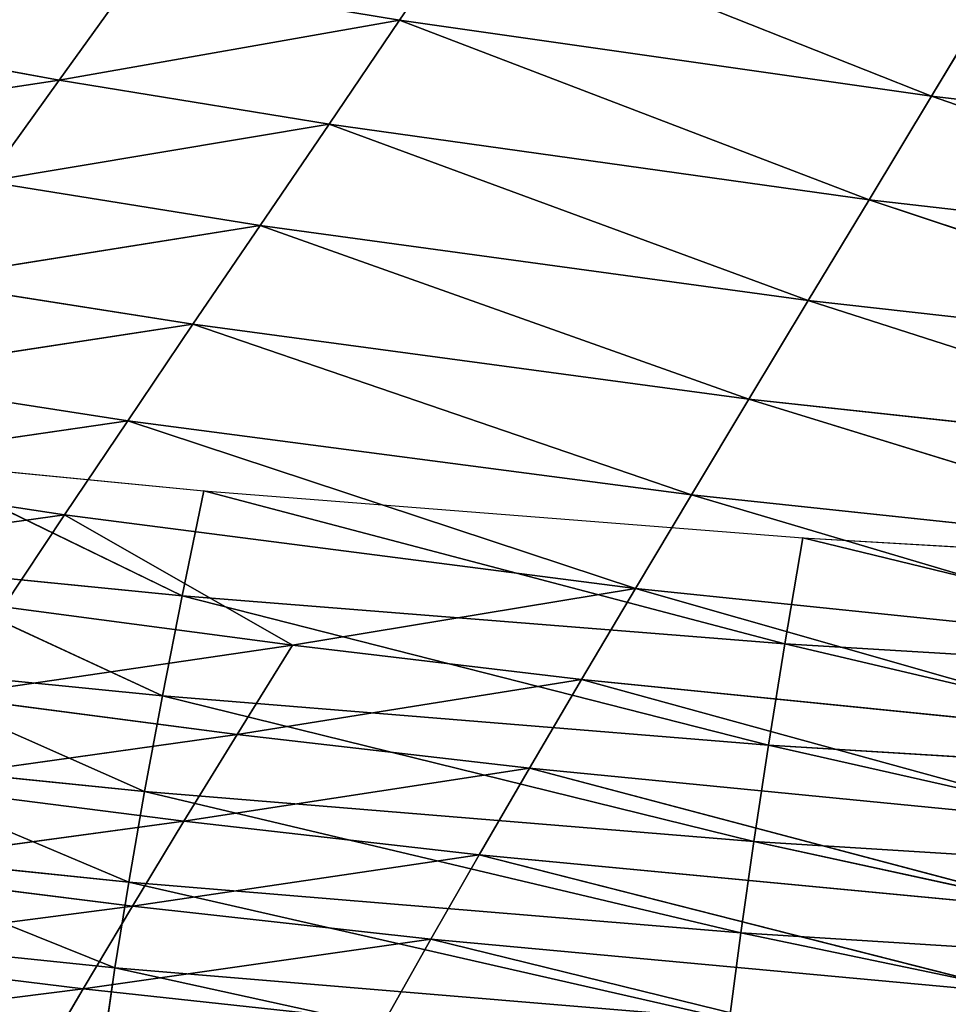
# Model space of a CAD drawing. Extents: x 0 to 605, y 0 to 400.
# Tile 207 of 256: x 198 to 217, y 15 to 36. Entities that reach past the tile are written whole.
import ezdxf

# ---------------------------------------------------------------- set-up
doc = ezdxf.new("R2010")
doc.units = 0
doc.header["$LTSCALE"] = 25.4
doc.layers.get('0').update_dxf_attribs({"linetype": 'CONTINUOUS'})

# ---------------------------------------------------------------- blocks, each defined once
blk = doc.blocks.new('ATLANTA610_-_S_STL')
at = {"color": 0}
for p, q in [((198.4, 104.698, 385.988), (199.393, 100.957, 384.293)), ((198.4, 104.698, 385.988), (199.393, 100.957, 384.293)), ((199.393, 100.957, 384.293), (192.018, 104.602, 385.223)), ((199.393, 100.957, 384.293), (192.018, 104.602, 385.223)), ((218.327, 101.313, 386.105), (206.688, 97.439, 383.25)), ((218.327, 101.313, 386.105), (206.688, 97.439, 383.25)), ((199.393, 100.957, 384.293), (193.069, 100.839, 383.518)), ((199.393, 100.957, 384.293), (193.069, 100.839, 383.518)), ((205.715, 101.075, 384.976), (199.393, 100.957, 384.293)), ((205.715, 101.075, 384.976), (199.393, 100.957, 384.293)), ((206.688, 97.439, 383.25), (199.393, 100.957, 384.293)), ((199.393, 100.957, 384.293), (200.427, 97.3, 382.557)), ((199.393, 100.957, 384.293), (200.427, 97.3, 382.557)), ((206.688, 97.439, 383.25), (199.393, 100.957, 384.293)), ((205.715, 101.075, 384.976), (206.688, 97.439, 383.25)), ((205.715, 101.075, 384.976), (206.688, 97.439, 383.25)), ((200.427, 97.3, 382.557), (193.069, 100.839, 383.518)), ((200.427, 97.3, 382.557), (193.069, 100.839, 383.518)), ((219.178, 97.718, 384.402), (206.688, 97.439, 383.25)), ((219.178, 97.718, 384.402), (206.688, 97.439, 383.25)), ((219.178, 97.718, 384.402), (207.701, 93.891, 381.481)), ((219.178, 97.718, 384.402), (207.701, 93.891, 381.481)), ((206.688, 97.439, 383.25), (200.427, 97.3, 382.557)), ((206.688, 97.439, 383.25), (200.427, 97.3, 382.557)), ((206.688, 97.439, 383.25), (207.701, 93.891, 381.481)), ((206.688, 97.439, 383.25), (207.701, 93.891, 381.481)), ((200.427, 97.3, 382.557), (194.165, 97.162, 381.774)), ((200.427, 97.3, 382.557), (194.165, 97.162, 381.774)), ((207.701, 93.891, 381.481), (200.427, 97.3, 382.557)), ((200.427, 97.3, 382.557), (201.504, 93.733, 380.779)), ((200.427, 97.3, 382.557), (201.504, 93.733, 380.779)), ((207.701, 93.891, 381.481), (200.427, 97.3, 382.557)), ((201.504, 93.733, 380.779), (194.165, 97.162, 381.774)), ((201.504, 93.733, 380.779), (194.165, 97.162, 381.774)), ((220.062, 94.207, 382.655), (207.701, 93.891, 381.481)), ((220.062, 94.207, 382.655), (207.701, 93.891, 381.481)), ((220.062, 94.207, 382.655), (208.753, 90.434, 379.667)), ((220.062, 94.207, 382.655), (208.753, 90.434, 379.667)), ((201.504, 93.733, 380.779), (195.306, 93.576, 379.987)), ((201.504, 93.733, 380.779), (195.306, 93.576, 379.987)), ((207.701, 93.891, 381.481), (201.504, 93.733, 380.779)), ((207.701, 93.891, 381.481), (201.504, 93.733, 380.779)), ((208.753, 90.434, 379.667), (201.504, 93.733, 380.779)), ((201.504, 93.733, 380.779), (202.624, 90.259, 378.956)), ((201.504, 93.733, 380.779), (202.624, 90.259, 378.956)), ((208.753, 90.434, 379.667), (201.504, 93.733, 380.779)), ((207.701, 93.891, 381.481), (208.753, 90.434, 379.667)), ((207.701, 93.891, 381.481), (208.753, 90.434, 379.667)), ((202.624, 90.259, 378.956), (195.306, 93.576, 379.987)), ((202.624, 90.259, 378.956), (195.306, 93.576, 379.987)), ((220.98, 90.785, 380.861), (208.753, 90.434, 379.667)), ((220.98, 90.785, 380.861), (208.753, 90.434, 379.667)), ((220.98, 90.785, 380.861), (209.846, 87.072, 377.806)), ((220.98, 90.785, 380.861), (209.846, 87.072, 377.806)), ((208.753, 90.434, 379.667), (202.624, 90.259, 378.956)), ((208.753, 90.434, 379.667), (202.624, 90.259, 378.956)), ((208.753, 90.434, 379.667), (209.846, 87.072, 377.806)), ((208.753, 90.434, 379.667), (209.846, 87.072, 377.806)), ((196.492, 90.085, 378.156), (202.624, 90.259, 378.956)), ((196.492, 90.085, 378.156), (202.624, 90.259, 378.956)), ((209.846, 87.072, 377.806), (202.624, 90.259, 378.956)), ((203.787, 86.882, 377.086), (202.624, 90.259, 378.956)), ((209.846, 87.072, 377.806), (202.624, 90.259, 378.956)), ((203.787, 86.882, 377.086), (202.624, 90.259, 378.956)), ((203.787, 86.882, 377.086), (196.492, 90.085, 378.156)), ((203.787, 86.882, 377.086), (196.492, 90.085, 378.156)), ((221.933, 87.455, 379.019), (209.846, 87.072, 377.806)), ((221.933, 87.455, 379.019), (209.846, 87.072, 377.806)), ((221.933, 87.455, 379.019), (210.979, 83.81, 375.896)), ((221.933, 87.455, 379.019), (210.979, 83.81, 375.896)), ((203.787, 86.882, 377.086), (209.846, 87.072, 377.806)), ((203.787, 86.882, 377.086), (209.846, 87.072, 377.806)), ((209.846, 87.072, 377.806), (210.979, 83.81, 375.896)), ((209.846, 87.072, 377.806), (210.979, 83.81, 375.896)), ((203.787, 86.882, 377.086), (197.726, 86.692, 376.279)), ((203.787, 86.882, 377.086), (197.726, 86.692, 376.279)), ((203.787, 86.882, 377.086), (199.006, 83.403, 374.354)), ((203.787, 86.882, 377.086), (199.006, 83.403, 374.354)), ((210.979, 83.81, 375.896), (203.787, 86.882, 377.086)), ((210.979, 83.81, 375.896), (203.787, 86.882, 377.086)), ((191.671, 86.504, 375.374), (199.006, 83.403, 374.354)), ((191.671, 86.504, 375.374), (199.006, 83.403, 374.354)), ((197.726, 86.692, 376.279), (199.006, 83.403, 374.354)), ((197.726, 86.692, 376.279), (199.006, 83.403, 374.354)), ((222.919, 84.22, 377.128), (210.979, 83.81, 375.896)), ((222.919, 84.22, 377.128), (210.979, 83.81, 375.896)), ((222.919, 84.22, 377.128), (212.151, 80.649, 373.936)), ((222.919, 84.22, 377.128), (212.151, 80.649, 373.936)), ((210.979, 83.81, 375.896), (199.006, 83.403, 374.354)), ((210.979, 83.81, 375.896), (199.006, 83.403, 374.354)), ((210.979, 83.81, 375.896), (200.331, 80.218, 372.381)), ((210.979, 83.81, 375.896), (200.331, 80.218, 372.381)), ((212.151, 80.649, 373.936), (210.979, 83.81, 375.896)), ((212.151, 80.649, 373.936), (210.979, 83.81, 375.896)), ((193.025, 83.201, 373.444), (199.006, 83.403, 374.354)), ((193.025, 83.201, 373.444), (199.006, 83.403, 374.354)), ((199.006, 83.403, 374.354), (200.331, 80.218, 372.381)), ((199.006, 83.403, 374.354), (200.331, 80.218, 372.381)), ((193.025, 83.201, 373.444), (200.331, 80.218, 372.381)), ((193.025, 83.201, 373.444), (200.331, 80.218, 372.381)), ((223.938, 81.082, 375.186), (212.151, 80.649, 373.936)), ((223.938, 81.082, 375.186), (212.151, 80.649, 373.936)), ((223.938, 81.082, 375.186), (213.36, 77.592, 371.925)), ((223.938, 81.082, 375.186), (213.36, 77.592, 371.925)), ((212.151, 80.649, 373.936), (200.331, 80.218, 372.381)), ((212.151, 80.649, 373.936), (200.331, 80.218, 372.381)), ((212.151, 80.649, 373.936), (201.698, 77.143, 370.359)), ((212.151, 80.649, 373.936), (201.698, 77.143, 370.359)), ((213.36, 77.592, 371.925), (212.151, 80.649, 373.936)), ((213.36, 77.592, 371.925), (212.151, 80.649, 373.936)), ((194.426, 80.005, 371.467), (200.331, 80.218, 372.381)), ((194.426, 80.005, 371.467), (200.331, 80.218, 372.381)), ((200.331, 80.218, 372.381), (201.698, 77.143, 370.359)), ((200.331, 80.218, 372.381), (201.698, 77.143, 370.359)), ((194.426, 80.005, 371.467), (201.698, 77.143, 370.359)), ((194.426, 80.005, 371.467), (201.698, 77.143, 370.359)), ((224.989, 78.045, 373.192), (213.36, 77.592, 371.925)), ((224.989, 78.045, 373.192), (213.36, 77.592, 371.925)), ((224.989, 78.045, 373.192), (214.603, 74.643, 369.863)), ((224.989, 78.045, 373.192), (214.603, 74.643, 369.863)), ((213.36, 77.592, 371.925), (201.698, 77.143, 370.359)), ((213.36, 77.592, 371.925), (201.698, 77.143, 370.359)), ((213.36, 77.592, 371.925), (203.106, 74.179, 368.285)), ((213.36, 77.592, 371.925), (203.106, 74.179, 368.285)), ((214.603, 74.643, 369.863), (213.36, 77.592, 371.925)), ((214.603, 74.643, 369.863), (213.36, 77.592, 371.925)), ((195.872, 76.92, 369.44), (201.698, 77.143, 370.359)), ((195.872, 76.92, 369.44), (201.698, 77.143, 370.359)), ((201.698, 77.143, 370.359), (203.106, 74.179, 368.285)), ((201.698, 77.143, 370.359), (203.106, 74.179, 368.285)), ((195.872, 76.92, 369.44), (203.106, 74.179, 368.285)), ((195.872, 76.92, 369.44), (203.106, 74.179, 368.285)), ((226.069, 75.112, 371.145), (214.603, 74.643, 369.863)), ((226.069, 75.112, 371.145), (214.603, 74.643, 369.863)), ((226.069, 75.112, 371.145), (215.88, 71.804, 367.748)), ((226.069, 75.112, 371.145), (215.88, 71.804, 367.748)), ((214.603, 74.643, 369.863), (203.106, 74.179, 368.285)), ((214.603, 74.643, 369.863), (203.106, 74.179, 368.285)), ((214.603, 74.643, 369.863), (204.551, 71.329, 366.161)), ((214.603, 74.643, 369.863), (204.551, 71.329, 366.161)), ((215.88, 71.804, 367.748), (214.603, 74.643, 369.863)), ((215.88, 71.804, 367.748), (214.603, 74.643, 369.863)), ((197.362, 73.948, 367.364), (203.106, 74.179, 368.285)), ((197.362, 73.948, 367.364), (203.106, 74.179, 368.285)), ((203.106, 74.179, 368.285), (204.551, 71.329, 366.161)), ((203.106, 74.179, 368.285), (204.551, 71.329, 366.161)), ((198.892, 71.093, 365.237), (197.362, 73.948, 367.364)), ((197.362, 73.948, 367.364), (204.551, 71.329, 366.161)), ((197.362, 73.948, 367.364), (204.551, 71.329, 366.161)), ((198.892, 71.093, 365.237), (197.362, 73.948, 367.364)), ((198.892, 71.093, 365.237), (191.631, 73.72, 366.341)), ((198.892, 71.093, 365.237), (191.631, 73.72, 366.341)), ((227.178, 72.284, 369.044), (215.88, 71.804, 367.748)), ((227.178, 72.284, 369.044), (215.88, 71.804, 367.748)), ((227.178, 72.284, 369.044), (217.188, 69.075, 365.579)), ((227.178, 72.284, 369.044), (217.188, 69.075, 365.579)), ((215.88, 71.804, 367.748), (204.551, 71.329, 366.161)), ((215.88, 71.804, 367.748), (204.551, 71.329, 366.161)), ((215.88, 71.804, 367.748), (206.033, 68.594, 363.984)), ((215.88, 71.804, 367.748), (206.033, 68.594, 363.984)), ((217.188, 69.075, 365.579), (215.88, 71.804, 367.748)), ((217.188, 69.075, 365.579), (215.88, 71.804, 367.748)), ((198.892, 71.093, 365.237), (204.551, 71.329, 366.161)), ((198.892, 71.093, 365.237), (204.551, 71.329, 366.161)), ((204.551, 71.329, 366.161), (206.033, 68.594, 363.984)), ((204.551, 71.329, 366.161), (206.033, 68.594, 363.984)), ((198.892, 71.093, 365.237), (193.245, 70.86, 364.214)), ((198.892, 71.093, 365.237), (193.245, 70.86, 364.214)), ((200.46, 68.355, 363.058), (198.892, 71.093, 365.237)), ((198.892, 71.093, 365.237), (206.033, 68.594, 363.984)), ((198.892, 71.093, 365.237), (206.033, 68.594, 363.984)), ((200.46, 68.355, 363.058), (198.892, 71.093, 365.237)), ((228.313, 69.562, 366.889), (217.188, 69.075, 365.579)), ((228.313, 69.562, 366.889), (217.188, 69.075, 365.579)), ((217.188, 69.075, 365.579), (206.033, 68.594, 363.984)), ((217.188, 69.075, 365.579), (206.033, 68.594, 363.984)), ((217.188, 69.075, 365.579), (207.546, 65.975, 361.755)), ((217.188, 69.075, 365.579), (207.546, 65.975, 361.755)), ((218.524, 66.459, 363.356), (217.188, 69.075, 365.579)), ((218.524, 66.459, 363.356), (217.188, 69.075, 365.579)), ((200.46, 68.355, 363.058), (206.033, 68.594, 363.984)), ((200.46, 68.355, 363.058), (206.033, 68.594, 363.984)), ((206.033, 68.594, 363.984), (207.546, 65.975, 361.755)), ((206.033, 68.594, 363.984), (207.546, 65.975, 361.755)), ((200.06, 36.148, 383.85), (199.814, 43.493, 385.544)), ((200.06, 36.148, 383.85), (199.814, 43.493, 385.544)), ((200.06, 36.148, 383.85), (193.636, 36.138, 383.19)), ((200.06, 36.148, 383.85), (193.636, 36.138, 383.19)), ((212.951, 36.169, 384.93), (200.06, 36.148, 383.85)), ((212.951, 36.169, 384.93), (200.06, 36.148, 383.85)), ((200.35, 28.841, 382.052), (200.06, 36.148, 383.85)), ((200.35, 28.841, 382.052), (200.06, 36.148, 383.85)), ((213.186, 28.861, 383.12), (212.951, 36.169, 384.93)), ((213.186, 28.861, 383.12), (212.951, 36.169, 384.93)), ((200.35, 28.841, 382.052), (193.956, 28.832, 381.4)), ((200.35, 28.841, 382.052), (193.956, 28.832, 381.4)), ((213.186, 28.861, 383.12), (200.35, 28.841, 382.052)), ((213.186, 28.861, 383.12), (200.35, 28.841, 382.052)), ((200.682, 21.577, 380.152), (200.35, 28.841, 382.052)), ((200.682, 21.577, 380.152), (200.35, 28.841, 382.052)), ((200.682, 21.577, 380.152), (213.186, 28.861, 383.12)), ((200.682, 21.577, 380.152), (213.186, 28.861, 383.12)), ((226.021, 28.881, 383.928), (213.186, 28.861, 383.12)), ((226.021, 28.881, 383.928), (213.186, 28.861, 383.12)), ((213.459, 21.594, 381.204), (213.186, 28.861, 383.12)), ((213.459, 21.594, 381.204), (213.186, 28.861, 383.12)), ((213.459, 21.594, 381.204), (226.021, 28.881, 383.928)), ((213.459, 21.594, 381.204), (226.021, 28.881, 383.928)), ((200.682, 21.577, 380.152), (194.322, 21.569, 379.509)), ((200.682, 21.577, 380.152), (194.322, 21.569, 379.509)), ((213.459, 21.594, 381.204), (200.682, 21.577, 380.152)), ((213.459, 21.594, 381.204), (200.682, 21.577, 380.152)), ((201.056, 14.357, 378.151), (200.682, 21.577, 380.152)), ((201.056, 14.357, 378.151), (200.682, 21.577, 380.152)), ((201.056, 14.357, 378.151), (213.459, 21.594, 381.204)), ((201.056, 14.357, 378.151), (213.459, 21.594, 381.204)), ((226.241, 21.611, 381.999), (213.459, 21.594, 381.204)), ((226.241, 21.611, 381.999), (213.459, 21.594, 381.204)), ((213.767, 14.37, 379.184), (213.459, 21.594, 381.204)), ((213.767, 14.37, 379.184), (213.459, 21.594, 381.204)), ((213.767, 14.37, 379.184), (226.241, 21.611, 381.999)), ((213.767, 14.37, 379.184), (226.241, 21.611, 381.999)), ((201.056, 14.357, 378.151), (194.733, 14.351, 377.519)), ((201.056, 14.357, 378.151), (194.733, 14.351, 377.519)), ((195.188, 7.183, 375.43), (201.056, 14.357, 378.151)), ((195.188, 7.183, 375.43), (201.056, 14.357, 378.151)), ((213.767, 14.37, 379.184), (201.056, 14.357, 378.151)), ((213.767, 14.37, 379.184), (201.056, 14.357, 378.151)), ((201.471, 7.186, 376.05), (201.056, 14.357, 378.151)), ((201.471, 7.186, 376.05), (201.056, 14.357, 378.151)), ((201.471, 7.186, 376.05), (213.767, 14.37, 379.184)), ((201.471, 7.186, 376.05), (213.767, 14.37, 379.184)), ((226.491, 14.383, 379.963), (213.767, 14.37, 379.184)), ((226.491, 14.383, 379.963), (213.767, 14.37, 379.184)), ((214.112, 7.193, 377.06), (213.767, 14.37, 379.184)), ((214.112, 7.193, 377.06), (213.767, 14.37, 379.184)), ((214.112, 7.193, 377.06), (226.491, 14.383, 379.963)), ((214.112, 7.193, 377.06), (226.491, 14.383, 379.963)), ((201.471, 7.186, 376.05), (195.188, 7.183, 375.43)), ((201.471, 7.186, 376.05), (195.188, 7.183, 375.43)), ((195.687, 0.066, 373.243), (201.471, 7.186, 376.05)), ((195.687, 0.066, 373.243), (201.471, 7.186, 376.05)), ((214.112, 7.193, 377.06), (201.471, 7.186, 376.05)), ((214.112, 7.193, 377.06), (201.471, 7.186, 376.05)), ((201.928, 0.066, 373.85), (201.471, 7.186, 376.05)), ((201.928, 0.066, 373.85), (201.471, 7.186, 376.05)), ((201.928, 0.066, 373.85), (214.112, 7.193, 377.06)), ((201.928, 0.066, 373.85), (214.112, 7.193, 377.06)), ((226.773, 7.201, 377.821), (214.112, 7.193, 377.06)), ((226.773, 7.201, 377.821), (214.112, 7.193, 377.06)), ((214.492, 0.066, 374.835), (214.112, 7.193, 377.06)), ((214.492, 0.066, 374.835), (214.112, 7.193, 377.06)), ((214.492, 0.066, 374.835), (226.773, 7.201, 377.821)), ((214.492, 0.066, 374.835), (226.773, 7.201, 377.821)), ((195.687, 0.066, 373.243), (201.928, 0.066, 373.85)), ((201.928, 0.066, 373.85), (214.492, 0.066, 374.835)), ((214.492, 0.066, 374.835), (227.084, 0.066, 375.573))]:
    blk.add_line(p, q, dxfattribs=at)
mesh = blk.add_polyface(dxfattribs=at)
corners = [(199.393, 100.957, 384.293), (192.018, 104.602, 385.223), (198.4, 104.698, 385.988)]
mesh.append_faces([[corners[k] for k in face] for face in [(0, 1, 2)]], dxfattribs={"color": 0})
mesh = blk.add_polyface(dxfattribs=at)
corners = [(205.715, 101.075, 384.976), (199.393, 100.957, 384.293), (198.4, 104.698, 385.988)]
mesh.append_faces([[corners[k] for k in face] for face in [(0, 1, 2)]], dxfattribs={"color": 0})
mesh = blk.add_polyface(dxfattribs=at)
corners = [(199.393, 100.957, 384.293), (193.069, 100.839, 383.518), (192.018, 104.602, 385.223)]
mesh.append_faces([[corners[k] for k in face] for face in [(0, 1, 2)]], dxfattribs={"color": 0})
mesh = blk.add_polyface(dxfattribs=at)
corners = [(218.327, 101.313, 386.105), (206.688, 97.439, 383.25), (205.715, 101.075, 384.976)]
mesh.append_faces([[corners[k] for k in face] for face in [(0, 1, 2)]], dxfattribs={"color": 0})
mesh = blk.add_polyface(dxfattribs=at)
corners = [(219.178, 97.718, 384.402), (206.688, 97.439, 383.25), (218.327, 101.313, 386.105)]
mesh.append_faces([[corners[k] for k in face] for face in [(0, 1, 2)]], dxfattribs={"color": 0})
mesh = blk.add_polyface(dxfattribs=at)
corners = [(200.427, 97.3, 382.557), (193.069, 100.839, 383.518), (199.393, 100.957, 384.293)]
mesh.append_faces([[corners[k] for k in face] for face in [(0, 1, 2)]], dxfattribs={"color": 0})
mesh = blk.add_polyface(dxfattribs=at)
corners = [(206.688, 97.439, 383.25), (199.393, 100.957, 384.293), (205.715, 101.075, 384.976)]
mesh.append_faces([[corners[k] for k in face] for face in [(0, 1, 2)]], dxfattribs={"color": 0})
mesh = blk.add_polyface(dxfattribs=at)
corners = [(206.688, 97.439, 383.25), (200.427, 97.3, 382.557), (199.393, 100.957, 384.293)]
mesh.append_faces([[corners[k] for k in face] for face in [(0, 1, 2)]], dxfattribs={"color": 0})
mesh = blk.add_polyface(dxfattribs=at)
corners = [(200.427, 97.3, 382.557), (194.165, 97.162, 381.774), (193.069, 100.839, 383.518)]
mesh.append_faces([[corners[k] for k in face] for face in [(0, 1, 2)]], dxfattribs={"color": 0})
mesh = blk.add_polyface(dxfattribs=at)
corners = [(219.178, 97.718, 384.402), (207.701, 93.891, 381.481), (206.688, 97.439, 383.25)]
mesh.append_faces([[corners[k] for k in face] for face in [(0, 1, 2)]], dxfattribs={"color": 0})
mesh = blk.add_polyface(dxfattribs=at)
corners = [(220.062, 94.207, 382.655), (207.701, 93.891, 381.481), (219.178, 97.718, 384.402)]
mesh.append_faces([[corners[k] for k in face] for face in [(0, 1, 2)]], dxfattribs={"color": 0})
mesh = blk.add_polyface(dxfattribs=at)
corners = [(207.701, 93.891, 381.481), (200.427, 97.3, 382.557), (206.688, 97.439, 383.25)]
mesh.append_faces([[corners[k] for k in face] for face in [(0, 1, 2)]], dxfattribs={"color": 0})
mesh = blk.add_polyface(dxfattribs=at)
corners = [(201.504, 93.733, 380.779), (194.165, 97.162, 381.774), (200.427, 97.3, 382.557)]
mesh.append_faces([[corners[k] for k in face] for face in [(0, 1, 2)]], dxfattribs={"color": 0})
mesh = blk.add_polyface(dxfattribs=at)
corners = [(207.701, 93.891, 381.481), (201.504, 93.733, 380.779), (200.427, 97.3, 382.557)]
mesh.append_faces([[corners[k] for k in face] for face in [(0, 1, 2)]], dxfattribs={"color": 0})
mesh = blk.add_polyface(dxfattribs=at)
corners = [(201.504, 93.733, 380.779), (195.306, 93.576, 379.987), (194.165, 97.162, 381.774)]
mesh.append_faces([[corners[k] for k in face] for face in [(0, 1, 2)]], dxfattribs={"color": 0})
mesh = blk.add_polyface(dxfattribs=at)
corners = [(220.062, 94.207, 382.655), (208.753, 90.434, 379.667), (207.701, 93.891, 381.481)]
mesh.append_faces([[corners[k] for k in face] for face in [(0, 1, 2)]], dxfattribs={"color": 0})
mesh = blk.add_polyface(dxfattribs=at)
corners = [(220.98, 90.785, 380.861), (208.753, 90.434, 379.667), (220.062, 94.207, 382.655)]
mesh.append_faces([[corners[k] for k in face] for face in [(0, 1, 2)]], dxfattribs={"color": 0})
mesh = blk.add_polyface(dxfattribs=at)
corners = [(202.624, 90.259, 378.956), (195.306, 93.576, 379.987), (201.504, 93.733, 380.779)]
mesh.append_faces([[corners[k] for k in face] for face in [(0, 1, 2)]], dxfattribs={"color": 0})
mesh = blk.add_polyface(dxfattribs=at)
corners = [(208.753, 90.434, 379.667), (201.504, 93.733, 380.779), (207.701, 93.891, 381.481)]
mesh.append_faces([[corners[k] for k in face] for face in [(0, 1, 2)]], dxfattribs={"color": 0})
mesh = blk.add_polyface(dxfattribs=at)
corners = [(208.753, 90.434, 379.667), (202.624, 90.259, 378.956), (201.504, 93.733, 380.779)]
mesh.append_faces([[corners[k] for k in face] for face in [(0, 1, 2)]], dxfattribs={"color": 0})
mesh = blk.add_polyface(dxfattribs=at)
corners = [(202.624, 90.259, 378.956), (196.492, 90.085, 378.156), (195.306, 93.576, 379.987)]
mesh.append_faces([[corners[k] for k in face] for face in [(0, 1, 2)]], dxfattribs={"color": 0})
mesh = blk.add_polyface(dxfattribs=at)
corners = [(220.98, 90.785, 380.861), (209.846, 87.072, 377.806), (208.753, 90.434, 379.667)]
mesh.append_faces([[corners[k] for k in face] for face in [(0, 1, 2)]], dxfattribs={"color": 0})
mesh = blk.add_polyface(dxfattribs=at)
corners = [(221.933, 87.455, 379.019), (209.846, 87.072, 377.806), (220.98, 90.785, 380.861)]
mesh.append_faces([[corners[k] for k in face] for face in [(0, 1, 2)]], dxfattribs={"color": 0})
mesh = blk.add_polyface(dxfattribs=at)
corners = [(209.846, 87.072, 377.806), (202.624, 90.259, 378.956), (208.753, 90.434, 379.667)]
mesh.append_faces([[corners[k] for k in face] for face in [(0, 1, 2)]], dxfattribs={"color": 0})
mesh = blk.add_polyface(dxfattribs=at)
corners = [(203.787, 86.882, 377.086), (196.492, 90.085, 378.156), (202.624, 90.259, 378.956)]
mesh.append_faces([[corners[k] for k in face] for face in [(0, 1, 2)]], dxfattribs={"color": 0})
mesh = blk.add_polyface(dxfattribs=at)
corners = [(209.846, 87.072, 377.806), (203.787, 86.882, 377.086), (202.624, 90.259, 378.956)]
mesh.append_faces([[corners[k] for k in face] for face in [(0, 1, 2)]], dxfattribs={"color": 0})
mesh = blk.add_polyface(dxfattribs=at)
corners = [(203.787, 86.882, 377.086), (197.726, 86.692, 376.279), (196.492, 90.085, 378.156)]
mesh.append_faces([[corners[k] for k in face] for face in [(0, 1, 2)]], dxfattribs={"color": 0})
mesh = blk.add_polyface(dxfattribs=at)
corners = [(221.933, 87.455, 379.019), (210.979, 83.81, 375.896), (209.846, 87.072, 377.806)]
mesh.append_faces([[corners[k] for k in face] for face in [(0, 1, 2)]], dxfattribs={"color": 0})
mesh = blk.add_polyface(dxfattribs=at)
corners = [(222.919, 84.22, 377.128), (210.979, 83.81, 375.896), (221.933, 87.455, 379.019)]
mesh.append_faces([[corners[k] for k in face] for face in [(0, 1, 2)]], dxfattribs={"color": 0})
mesh = blk.add_polyface(dxfattribs=at)
corners = [(210.979, 83.81, 375.896), (203.787, 86.882, 377.086), (209.846, 87.072, 377.806)]
mesh.append_faces([[corners[k] for k in face] for face in [(0, 1, 2)]], dxfattribs={"color": 0})
mesh = blk.add_polyface(dxfattribs=at)
corners = [(203.787, 86.882, 377.086), (199.006, 83.403, 374.354), (197.726, 86.692, 376.279)]
mesh.append_faces([[corners[k] for k in face] for face in [(0, 1, 2)]], dxfattribs={"color": 0})
mesh = blk.add_polyface(dxfattribs=at)
corners = [(210.979, 83.81, 375.896), (199.006, 83.403, 374.354), (203.787, 86.882, 377.086)]
mesh.append_faces([[corners[k] for k in face] for face in [(0, 1, 2)]], dxfattribs={"color": 0})
mesh = blk.add_polyface(dxfattribs=at)
corners = [(199.006, 83.403, 374.354), (191.671, 86.504, 375.374), (197.726, 86.692, 376.279)]
mesh.append_faces([[corners[k] for k in face] for face in [(0, 1, 2)]], dxfattribs={"color": 0})
mesh = blk.add_polyface(dxfattribs=at)
corners = [(199.006, 83.403, 374.354), (193.025, 83.201, 373.444), (191.671, 86.504, 375.374)]
mesh.append_faces([[corners[k] for k in face] for face in [(0, 1, 2)]], dxfattribs={"color": 0})
mesh = blk.add_polyface(dxfattribs=at)
corners = [(222.919, 84.22, 377.128), (212.151, 80.649, 373.936), (210.979, 83.81, 375.896)]
mesh.append_faces([[corners[k] for k in face] for face in [(0, 1, 2)]], dxfattribs={"color": 0})
mesh = blk.add_polyface(dxfattribs=at)
corners = [(223.938, 81.082, 375.186), (212.151, 80.649, 373.936), (222.919, 84.22, 377.128)]
mesh.append_faces([[corners[k] for k in face] for face in [(0, 1, 2)]], dxfattribs={"color": 0})
mesh = blk.add_polyface(dxfattribs=at)
corners = [(210.979, 83.81, 375.896), (200.331, 80.218, 372.381), (199.006, 83.403, 374.354)]
mesh.append_faces([[corners[k] for k in face] for face in [(0, 1, 2)]], dxfattribs={"color": 0})
mesh = blk.add_polyface(dxfattribs=at)
corners = [(212.151, 80.649, 373.936), (200.331, 80.218, 372.381), (210.979, 83.81, 375.896)]
mesh.append_faces([[corners[k] for k in face] for face in [(0, 1, 2)]], dxfattribs={"color": 0})
mesh = blk.add_polyface(dxfattribs=at)
corners = [(200.331, 80.218, 372.381), (193.025, 83.201, 373.444), (199.006, 83.403, 374.354)]
mesh.append_faces([[corners[k] for k in face] for face in [(0, 1, 2)]], dxfattribs={"color": 0})
mesh = blk.add_polyface(dxfattribs=at)
corners = [(200.331, 80.218, 372.381), (194.426, 80.005, 371.467), (193.025, 83.201, 373.444)]
mesh.append_faces([[corners[k] for k in face] for face in [(0, 1, 2)]], dxfattribs={"color": 0})
mesh = blk.add_polyface(dxfattribs=at)
corners = [(223.938, 81.082, 375.186), (213.36, 77.592, 371.925), (212.151, 80.649, 373.936)]
mesh.append_faces([[corners[k] for k in face] for face in [(0, 1, 2)]], dxfattribs={"color": 0})
mesh = blk.add_polyface(dxfattribs=at)
corners = [(224.989, 78.045, 373.192), (213.36, 77.592, 371.925), (223.938, 81.082, 375.186)]
mesh.append_faces([[corners[k] for k in face] for face in [(0, 1, 2)]], dxfattribs={"color": 0})
mesh = blk.add_polyface(dxfattribs=at)
corners = [(212.151, 80.649, 373.936), (201.698, 77.143, 370.359), (200.331, 80.218, 372.381)]
mesh.append_faces([[corners[k] for k in face] for face in [(0, 1, 2)]], dxfattribs={"color": 0})
mesh = blk.add_polyface(dxfattribs=at)
corners = [(213.36, 77.592, 371.925), (201.698, 77.143, 370.359), (212.151, 80.649, 373.936)]
mesh.append_faces([[corners[k] for k in face] for face in [(0, 1, 2)]], dxfattribs={"color": 0})
mesh = blk.add_polyface(dxfattribs=at)
corners = [(201.698, 77.143, 370.359), (194.426, 80.005, 371.467), (200.331, 80.218, 372.381)]
mesh.append_faces([[corners[k] for k in face] for face in [(0, 1, 2)]], dxfattribs={"color": 0})
mesh = blk.add_polyface(dxfattribs=at)
corners = [(201.698, 77.143, 370.359), (195.872, 76.92, 369.44), (194.426, 80.005, 371.467)]
mesh.append_faces([[corners[k] for k in face] for face in [(0, 1, 2)]], dxfattribs={"color": 0})
mesh = blk.add_polyface(dxfattribs=at)
corners = [(224.989, 78.045, 373.192), (214.603, 74.643, 369.863), (213.36, 77.592, 371.925)]
mesh.append_faces([[corners[k] for k in face] for face in [(0, 1, 2)]], dxfattribs={"color": 0})
mesh = blk.add_polyface(dxfattribs=at)
corners = [(226.069, 75.112, 371.145), (214.603, 74.643, 369.863), (224.989, 78.045, 373.192)]
mesh.append_faces([[corners[k] for k in face] for face in [(0, 1, 2)]], dxfattribs={"color": 0})
mesh = blk.add_polyface(dxfattribs=at)
corners = [(213.36, 77.592, 371.925), (203.106, 74.179, 368.285), (201.698, 77.143, 370.359)]
mesh.append_faces([[corners[k] for k in face] for face in [(0, 1, 2)]], dxfattribs={"color": 0})
mesh = blk.add_polyface(dxfattribs=at)
corners = [(214.603, 74.643, 369.863), (203.106, 74.179, 368.285), (213.36, 77.592, 371.925)]
mesh.append_faces([[corners[k] for k in face] for face in [(0, 1, 2)]], dxfattribs={"color": 0})
mesh = blk.add_polyface(dxfattribs=at)
corners = [(203.106, 74.179, 368.285), (195.872, 76.92, 369.44), (201.698, 77.143, 370.359)]
mesh.append_faces([[corners[k] for k in face] for face in [(0, 1, 2)]], dxfattribs={"color": 0})
mesh = blk.add_polyface(dxfattribs=at)
corners = [(203.106, 74.179, 368.285), (197.362, 73.948, 367.364), (195.872, 76.92, 369.44)]
mesh.append_faces([[corners[k] for k in face] for face in [(0, 1, 2)]], dxfattribs={"color": 0})
mesh = blk.add_polyface(dxfattribs=at)
corners = [(226.069, 75.112, 371.145), (215.88, 71.804, 367.748), (214.603, 74.643, 369.863)]
mesh.append_faces([[corners[k] for k in face] for face in [(0, 1, 2)]], dxfattribs={"color": 0})
mesh = blk.add_polyface(dxfattribs=at)
corners = [(227.178, 72.284, 369.044), (215.88, 71.804, 367.748), (226.069, 75.112, 371.145)]
mesh.append_faces([[corners[k] for k in face] for face in [(0, 1, 2)]], dxfattribs={"color": 0})
mesh = blk.add_polyface(dxfattribs=at)
corners = [(214.603, 74.643, 369.863), (204.551, 71.329, 366.161), (203.106, 74.179, 368.285)]
mesh.append_faces([[corners[k] for k in face] for face in [(0, 1, 2)]], dxfattribs={"color": 0})
mesh = blk.add_polyface(dxfattribs=at)
corners = [(215.88, 71.804, 367.748), (204.551, 71.329, 366.161), (214.603, 74.643, 369.863)]
mesh.append_faces([[corners[k] for k in face] for face in [(0, 1, 2)]], dxfattribs={"color": 0})
mesh = blk.add_polyface(dxfattribs=at)
corners = [(204.551, 71.329, 366.161), (197.362, 73.948, 367.364), (203.106, 74.179, 368.285)]
mesh.append_faces([[corners[k] for k in face] for face in [(0, 1, 2)]], dxfattribs={"color": 0})
mesh = blk.add_polyface(dxfattribs=at)
corners = [(198.892, 71.093, 365.237), (191.631, 73.72, 366.341), (197.362, 73.948, 367.364)]
mesh.append_faces([[corners[k] for k in face] for face in [(0, 1, 2)]], dxfattribs={"color": 0})
mesh = blk.add_polyface(dxfattribs=at)
corners = [(204.551, 71.329, 366.161), (198.892, 71.093, 365.237), (197.362, 73.948, 367.364)]
mesh.append_faces([[corners[k] for k in face] for face in [(0, 1, 2)]], dxfattribs={"color": 0})
mesh = blk.add_polyface(dxfattribs=at)
corners = [(198.892, 71.093, 365.237), (193.245, 70.86, 364.214), (191.631, 73.72, 366.341)]
mesh.append_faces([[corners[k] for k in face] for face in [(0, 1, 2)]], dxfattribs={"color": 0})
mesh = blk.add_polyface(dxfattribs=at)
corners = [(227.178, 72.284, 369.044), (217.188, 69.075, 365.579), (215.88, 71.804, 367.748)]
mesh.append_faces([[corners[k] for k in face] for face in [(0, 1, 2)]], dxfattribs={"color": 0})
mesh = blk.add_polyface(dxfattribs=at)
corners = [(228.313, 69.562, 366.889), (217.188, 69.075, 365.579), (227.178, 72.284, 369.044)]
mesh.append_faces([[corners[k] for k in face] for face in [(0, 1, 2)]], dxfattribs={"color": 0})
mesh = blk.add_polyface(dxfattribs=at)
corners = [(215.88, 71.804, 367.748), (206.033, 68.594, 363.984), (204.551, 71.329, 366.161)]
mesh.append_faces([[corners[k] for k in face] for face in [(0, 1, 2)]], dxfattribs={"color": 0})
mesh = blk.add_polyface(dxfattribs=at)
corners = [(217.188, 69.075, 365.579), (206.033, 68.594, 363.984), (215.88, 71.804, 367.748)]
mesh.append_faces([[corners[k] for k in face] for face in [(0, 1, 2)]], dxfattribs={"color": 0})
mesh = blk.add_polyface(dxfattribs=at)
corners = [(206.033, 68.594, 363.984), (198.892, 71.093, 365.237), (204.551, 71.329, 366.161)]
mesh.append_faces([[corners[k] for k in face] for face in [(0, 1, 2)]], dxfattribs={"color": 0})
mesh = blk.add_polyface(dxfattribs=at)
corners = [(200.46, 68.355, 363.058), (193.245, 70.86, 364.214), (198.892, 71.093, 365.237)]
mesh.append_faces([[corners[k] for k in face] for face in [(0, 1, 2)]], dxfattribs={"color": 0})
mesh = blk.add_polyface(dxfattribs=at)
corners = [(206.033, 68.594, 363.984), (200.46, 68.355, 363.058), (198.892, 71.093, 365.237)]
mesh.append_faces([[corners[k] for k in face] for face in [(0, 1, 2)]], dxfattribs={"color": 0})
mesh = blk.add_polyface(dxfattribs=at)
corners = [(200.46, 68.355, 363.058), (194.9, 68.119, 362.035), (193.245, 70.86, 364.214)]
mesh.append_faces([[corners[k] for k in face] for face in [(0, 1, 2)]], dxfattribs={"color": 0})
mesh = blk.add_polyface(dxfattribs=at)
corners = [(228.313, 69.562, 366.889), (218.524, 66.459, 363.356), (217.188, 69.075, 365.579)]
mesh.append_faces([[corners[k] for k in face] for face in [(0, 1, 2)]], dxfattribs={"color": 0})
mesh = blk.add_polyface(dxfattribs=at)
corners = [(217.188, 69.075, 365.579), (207.546, 65.975, 361.755), (206.033, 68.594, 363.984)]
mesh.append_faces([[corners[k] for k in face] for face in [(0, 1, 2)]], dxfattribs={"color": 0})
mesh = blk.add_polyface(dxfattribs=at)
corners = [(218.524, 66.459, 363.356), (207.546, 65.975, 361.755), (217.188, 69.075, 365.579)]
mesh.append_faces([[corners[k] for k in face] for face in [(0, 1, 2)]], dxfattribs={"color": 0})
mesh = blk.add_polyface(dxfattribs=at)
corners = [(207.546, 65.975, 361.755), (200.46, 68.355, 363.058), (206.033, 68.594, 363.984)]
mesh.append_faces([[corners[k] for k in face] for face in [(0, 1, 2)]], dxfattribs={"color": 0})
mesh = blk.add_polyface(dxfattribs=at)
corners = [(193.636, 36.138, 383.19), (199.814, 43.493, 385.544), (193.362, 43.483, 384.878), (200.06, 36.148, 383.85)]
mesh.append_faces([[corners[k] for k in face] for face in [(0, 1, 2), (1, 0, 3)]], dxfattribs={"vtx0": -1, "color": 0})
mesh = blk.add_polyface(dxfattribs=at)
corners = [(200.06, 36.148, 383.85), (212.753, 43.515, 386.634), (199.814, 43.493, 385.544), (212.951, 36.169, 384.93)]
mesh.append_faces([[corners[k] for k in face] for face in [(0, 1, 2), (1, 0, 3)]], dxfattribs={"vtx0": -1, "color": 0})
mesh = blk.add_polyface(dxfattribs=at)
corners = [(193.956, 28.832, 381.4), (200.06, 36.148, 383.85), (193.636, 36.138, 383.19), (200.35, 28.841, 382.052)]
mesh.append_faces([[corners[k] for k in face] for face in [(0, 1, 2), (1, 0, 3)]], dxfattribs={"vtx0": -1, "color": 0})
mesh = blk.add_polyface(dxfattribs=at)
corners = [(200.35, 28.841, 382.052), (212.951, 36.169, 384.93), (200.06, 36.148, 383.85), (213.186, 28.861, 383.12)]
mesh.append_faces([[corners[k] for k in face] for face in [(0, 1, 2), (1, 0, 3)]], dxfattribs={"vtx0": -1, "color": 0})
mesh = blk.add_polyface(dxfattribs=at)
corners = [(213.186, 28.861, 383.12), (225.832, 36.191, 385.75), (212.951, 36.169, 384.93), (226.021, 28.881, 383.928)]
mesh.append_faces([[corners[k] for k in face] for face in [(0, 1, 2), (1, 0, 3)]], dxfattribs={"vtx0": -1, "color": 0})
mesh = blk.add_polyface(dxfattribs=at)
corners = [(194.322, 21.569, 379.509), (200.35, 28.841, 382.052), (193.956, 28.832, 381.4), (200.682, 21.577, 380.152)]
mesh.append_faces([[corners[k] for k in face] for face in [(0, 1, 2), (1, 0, 3)]], dxfattribs={"vtx0": -1, "color": 0})
mesh = blk.add_polyface(dxfattribs=at)
corners = [(213.186, 28.861, 383.12), (200.35, 28.841, 382.052), (200.682, 21.577, 380.152)]
mesh.append_faces([[corners[k] for k in face] for face in [(0, 1, 2)]], dxfattribs={"color": 0})
mesh = blk.add_polyface(dxfattribs=at)
corners = [(213.459, 21.594, 381.204), (213.186, 28.861, 383.12), (200.682, 21.577, 380.152)]
mesh.append_faces([[corners[k] for k in face] for face in [(0, 1, 2)]], dxfattribs={"color": 0})
mesh = blk.add_polyface(dxfattribs=at)
corners = [(226.021, 28.881, 383.928), (213.186, 28.861, 383.12), (213.459, 21.594, 381.204)]
mesh.append_faces([[corners[k] for k in face] for face in [(0, 1, 2)]], dxfattribs={"color": 0})
mesh = blk.add_polyface(dxfattribs=at)
corners = [(226.241, 21.611, 381.999), (226.021, 28.881, 383.928), (213.459, 21.594, 381.204)]
mesh.append_faces([[corners[k] for k in face] for face in [(0, 1, 2)]], dxfattribs={"color": 0})
mesh = blk.add_polyface(dxfattribs=at)
corners = [(194.733, 14.351, 377.519), (200.682, 21.577, 380.152), (194.322, 21.569, 379.509), (201.056, 14.357, 378.151)]
mesh.append_faces([[corners[k] for k in face] for face in [(0, 1, 2), (1, 0, 3)]], dxfattribs={"vtx0": -1, "color": 0})
mesh = blk.add_polyface(dxfattribs=at)
corners = [(213.459, 21.594, 381.204), (200.682, 21.577, 380.152), (201.056, 14.357, 378.151)]
mesh.append_faces([[corners[k] for k in face] for face in [(0, 1, 2)]], dxfattribs={"color": 0})
mesh = blk.add_polyface(dxfattribs=at)
corners = [(213.767, 14.37, 379.184), (213.459, 21.594, 381.204), (201.056, 14.357, 378.151)]
mesh.append_faces([[corners[k] for k in face] for face in [(0, 1, 2)]], dxfattribs={"color": 0})
mesh = blk.add_polyface(dxfattribs=at)
corners = [(226.241, 21.611, 381.999), (213.459, 21.594, 381.204), (213.767, 14.37, 379.184)]
mesh.append_faces([[corners[k] for k in face] for face in [(0, 1, 2)]], dxfattribs={"color": 0})
mesh = blk.add_polyface(dxfattribs=at)
corners = [(226.491, 14.383, 379.963), (226.241, 21.611, 381.999), (213.767, 14.37, 379.184)]
mesh.append_faces([[corners[k] for k in face] for face in [(0, 1, 2)]], dxfattribs={"color": 0})
mesh = blk.add_polyface(dxfattribs=at)
corners = [(201.056, 14.357, 378.151), (194.733, 14.351, 377.519), (195.188, 7.183, 375.43)]
mesh.append_faces([[corners[k] for k in face] for face in [(0, 1, 2)]], dxfattribs={"color": 0})
mesh = blk.add_polyface(dxfattribs=at)
corners = [(201.471, 7.186, 376.05), (201.056, 14.357, 378.151), (195.188, 7.183, 375.43)]
mesh.append_faces([[corners[k] for k in face] for face in [(0, 1, 2)]], dxfattribs={"color": 0})
mesh = blk.add_polyface(dxfattribs=at)
corners = [(213.767, 14.37, 379.184), (201.056, 14.357, 378.151), (201.471, 7.186, 376.05)]
mesh.append_faces([[corners[k] for k in face] for face in [(0, 1, 2)]], dxfattribs={"color": 0})
mesh = blk.add_polyface(dxfattribs=at)
corners = [(214.112, 7.193, 377.06), (213.767, 14.37, 379.184), (201.471, 7.186, 376.05)]
mesh.append_faces([[corners[k] for k in face] for face in [(0, 1, 2)]], dxfattribs={"color": 0})
mesh = blk.add_polyface(dxfattribs=at)
corners = [(226.491, 14.383, 379.963), (213.767, 14.37, 379.184), (214.112, 7.193, 377.06)]
mesh.append_faces([[corners[k] for k in face] for face in [(0, 1, 2)]], dxfattribs={"color": 0})
mesh = blk.add_polyface(dxfattribs=at)
corners = [(226.773, 7.201, 377.821), (226.491, 14.383, 379.963), (214.112, 7.193, 377.06)]
mesh.append_faces([[corners[k] for k in face] for face in [(0, 1, 2)]], dxfattribs={"color": 0})
mesh = blk.add_polyface(dxfattribs=at)
corners = [(201.471, 7.186, 376.05), (195.188, 7.183, 375.43), (195.687, 0.066, 373.243)]
mesh.append_faces([[corners[k] for k in face] for face in [(0, 1, 2)]], dxfattribs={"color": 0})
mesh = blk.add_polyface(dxfattribs=at)
corners = [(201.928, 0.066, 373.85), (201.471, 7.186, 376.05), (195.687, 0.066, 373.243)]
mesh.append_faces([[corners[k] for k in face] for face in [(0, 1, 2)]], dxfattribs={"color": 0})
mesh = blk.add_polyface(dxfattribs=at)
corners = [(214.112, 7.193, 377.06), (201.471, 7.186, 376.05), (201.928, 0.066, 373.85)]
mesh.append_faces([[corners[k] for k in face] for face in [(0, 1, 2)]], dxfattribs={"color": 0})
mesh = blk.add_polyface(dxfattribs=at)
corners = [(214.492, 0.066, 374.835), (214.112, 7.193, 377.06), (201.928, 0.066, 373.85)]
mesh.append_faces([[corners[k] for k in face] for face in [(0, 1, 2)]], dxfattribs={"color": 0})
mesh = blk.add_polyface(dxfattribs=at)
corners = [(226.773, 7.201, 377.821), (214.112, 7.193, 377.06), (214.492, 0.066, 374.835)]
mesh.append_faces([[corners[k] for k in face] for face in [(0, 1, 2)]], dxfattribs={"color": 0})
mesh = blk.add_polyface(dxfattribs=at)
corners = [(227.084, 0.066, 375.573), (226.773, 7.201, 377.821), (214.492, 0.066, 374.835)]
mesh.append_faces([[corners[k] for k in face] for face in [(0, 1, 2)]], dxfattribs={"color": 0})

msp = doc.modelspace()

# ---------------------------------------------------------------- block references
at = {"color": 254, "extrusion": (0, -1, 5.55112e-17)}
msp.add_blockref('ATLANTA610_-_S_STL', (-0.269, -0.066, -399.883), dxfattribs=at)

doc.saveas('drawing.dxf')
